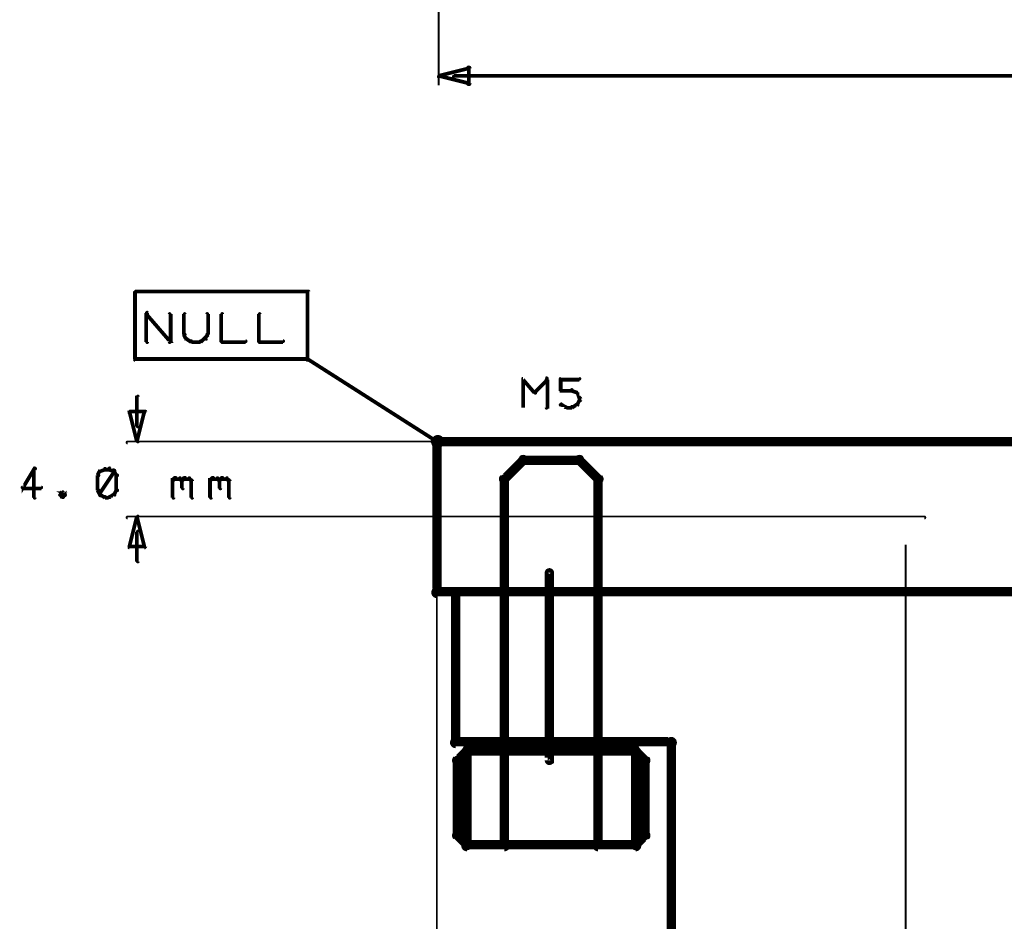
# Model space of a CAD drawing. Extents: x 35 to 575, y 26 to 553.
# Tile 5 of 125: x 73 to 125, y 85 to 133. Entities that reach past the tile are written whole.
import ezdxf

# ---------------------------------------------------------------- set-up
doc = ezdxf.new("R2010")
doc.units = 0
for name, color, linetype in [('DIMENSIONS', 3, 'CONTINUOUS'), ('DRAWING', 1, 'CONTINUOUS'), ('DRAWING2', 4, 'CONTINUOUS')]:
    doc.layers.add(name, color=color, linetype=linetype)

msp = doc.modelspace()

# ---------------------------------------------------------------- linework, layer by layer
at = {"layer": 'DIMENSIONS', "color": 94}
for points in [[(95, 190.5, 0.1, 0.1, 1), (95, 190.5, 0, 0, 0), (95, 190.5, 0, 0, 0), (95, 190.5, 0.1, 0.1, 0), (95, 129.5, 0.1, 0.1, 0), (95, 129.5, 0, 0, 0), (95, 129.5, 0.1, 0.1, 0), (95, 129.5, 0.1, 0.1, 1), (95, 129.5, 0, 0, 0)], [(95.8, 130, 0.1, 0.1, 1), (95.8, 129.9, 0, 0, 0), (95.8, 130, 0, 0, 0), (95.8, 130, 0.2, 0.2, 0), (160.8, 130, 0.2, 0.2, 0), (160.8, 130, 0, 0, 0), (160.8, 130, 0.1, 0.1, 0), (160.8, 129.9, 0.1, 0.1, 1), (160.8, 130, 0, 0, 0)], [(78.9, 111.3, 0.1, 0.1, 1), (79, 111.3, 0, 0, 0), (78.9, 111.3, 0, 0, 0), (78.9, 111.3, 0.2, 0.2, 0), (78.9, 112.9, 0.2, 0.2, 0), (78.9, 112.9, 0, 0, 0), (78.9, 112.9, 0.1, 0.1, 0), (79, 112.9, 0.1, 0.1, 1), (78.9, 112.9, 0, 0, 0)], [(121, 110.4, 0.1, 0.1, 1), (121, 110.5, 0, 0, 0), (121, 110.5, 0, 0, 0), (121, 110.5, 0.1, 0.1, 0), (78.4, 110.5, 0.1, 0.1, 0), (78.4, 110.5, 0, 0, 0), (78.4, 110.5, 0.1, 0.1, 0), (78.4, 110.5, 0.1, 0.1, 1), (78.4, 110.4, 0, 0, 0)], [(73.5, 109, 0.1, 0.1, 1), (73.4, 109.1, 0, 0, 0), (73.4, 109, 0, 0, 0), (73.4, 109, 0.2, 0.2, 0), (72.8, 108, 0.2, 0.2, 0), (72.8, 108, 0, 0, 0), (72.8, 108, 0.1, 0.1, 0), (72.8, 108.1, 0.1, 0.1, 1), (72.9, 108, 0, 0, 0)], [(73.4, 107.5, 0.1, 0.1, 1), (73.5, 107.5, 0, 0, 0), (73.4, 107.5, 0, 0, 0), (73.4, 107.5, 0.2, 0.2, 0), (73.4, 109, 0.2, 0.2, 0), (73.4, 109, 0, 0, 0), (73.4, 109, 0.1, 0.1, 0), (73.5, 109, 0.1, 0.1, 1), (73.4, 109, 0, 0, 0)], [(77, 108.9, 0.1, 0.1, 1), (76.9, 108.9, 0, 0, 0), (76.9, 108.9, 0, 0, 0), (76.9, 108.9, 0.2, 0.2, 0), (76.8, 108.7, 0.2, 0.2, 0), (76.8, 108.7, 0, 0, 0), (76.8, 108.7, 0.1, 0.1, 0), (76.8, 108.7, 0.1, 0.1, 1), (76.9, 108.7, 0, 0, 0)], [(76.9, 108.7, 0.1, 0.1, 1), (76.8, 108.7, 0, 0, 0), (76.8, 108.7, 0, 0, 0), (76.8, 108.7, 0.2, 0.2, 0), (76.8, 107.9, 0.2, 0.2, 0), (76.8, 107.9, 0, 0, 0), (76.8, 107.9, 0.1, 0.1, 0), (76.8, 107.9, 0.1, 0.1, 1), (76.9, 107.9, 0, 0, 0)], [(77.2, 109, 0.1, 0.1, 1), (77.2, 109.1, 0, 0, 0), (77.2, 109, 0, 0, 0), (77.2, 109, 0.2, 0.2, 0), (76.9, 108.9, 0.2, 0.2, 0), (76.9, 108.9, 0, 0, 0), (76.9, 108.9, 0.1, 0.1, 0), (76.9, 109, 0.1, 0.1, 1), (77, 108.9, 0, 0, 0)], [(76.9, 107.7, 0.1, 0.1, 1), (77, 107.6, 0, 0, 0), (76.9, 107.7, 0, 0, 0), (76.9, 107.7, 0.2, 0.2, 0), (77.7, 108.9, 0.2, 0.2, 0), (77.7, 108.9, 0, 0, 0), (77.7, 108.9, 0.1, 0.1, 0), (77.7, 108.9, 0.1, 0.1, 1), (77.6, 109, 0, 0, 0)], [(77.4, 109, 0.1, 0.1, 1), (77.4, 109.1, 0, 0, 0), (77.4, 109, 0, 0, 0), (77.4, 109, 0.2, 0.2, 0), (77.2, 109, 0.2, 0.2, 0), (77.2, 109, 0, 0, 0), (77.2, 109, 0.1, 0.1, 0), (77.2, 109.1, 0.1, 0.1, 1), (77.2, 109, 0, 0, 0)], [(77.7, 108.9, 0.1, 0.1, 1), (77.7, 109, 0, 0, 0), (77.7, 108.9, 0, 0, 0), (77.7, 108.9, 0.2, 0.2, 0), (77.4, 109, 0.2, 0.2, 0), (77.4, 109, 0, 0, 0), (77.4, 109, 0.1, 0.1, 0), (77.5, 109.1, 0.1, 0.1, 1), (77.4, 109, 0, 0, 0)], [(77.8, 108.7, 0.1, 0.1, 1), (77.9, 108.7, 0, 0, 0), (77.8, 108.7, 0, 0, 0), (77.8, 108.7, 0.2, 0.2, 0), (77.7, 108.9, 0.2, 0.2, 0), (77.7, 108.9, 0, 0, 0), (77.7, 108.9, 0.1, 0.1, 0), (77.7, 108.9, 0.1, 0.1, 1), (77.6, 108.9, 0, 0, 0)], [(77.8, 107.9, 0.1, 0.1, 1), (77.9, 107.9, 0, 0, 0), (77.8, 107.9, 0, 0, 0), (77.8, 107.9, 0.2, 0.2, 0), (77.8, 108.7, 0.2, 0.2, 0), (77.8, 108.7, 0, 0, 0), (77.8, 108.7, 0.1, 0.1, 0), (77.9, 108.7, 0.1, 0.1, 1), (77.8, 108.7, 0, 0, 0)], [(80.8, 108.5, 0.1, 0.1, 1), (80.8, 108.4, 0, 0, 0), (80.8, 108.4, 0, 0, 0), (80.8, 108.4, 0.2, 0.2, 0), (80.9, 108.5, 0.2, 0.2, 0), (80.9, 108.5, 0, 0, 0), (80.9, 108.5, 0.1, 0.1, 0), (81, 108.5, 0.1, 0.1, 1), (80.9, 108.6, 0, 0, 0)], [(81.3, 108.5, 0.1, 0.1, 1), (81.3, 108.4, 0, 0, 0), (81.3, 108.4, 0, 0, 0), (81.3, 108.4, 0.2, 0.2, 0), (81.4, 108.5, 0.2, 0.2, 0), (81.4, 108.5, 0, 0, 0), (81.4, 108.5, 0.1, 0.1, 0), (81.5, 108.5, 0.1, 0.1, 1), (81.4, 108.6, 0, 0, 0)], [(82.8, 108.5, 0.1, 0.1, 1), (82.8, 108.4, 0, 0, 0), (82.8, 108.4, 0, 0, 0), (82.8, 108.4, 0.2, 0.2, 0), (82.9, 108.5, 0.2, 0.2, 0), (82.9, 108.5, 0, 0, 0), (82.9, 108.5, 0.1, 0.1, 0), (83, 108.5, 0.1, 0.1, 1), (82.9, 108.6, 0, 0, 0)], [(83.3, 108.5, 0.1, 0.1, 1), (83.3, 108.4, 0, 0, 0), (83.3, 108.4, 0, 0, 0), (83.3, 108.4, 0.2, 0.2, 0), (83.4, 108.5, 0.2, 0.2, 0), (83.4, 108.5, 0, 0, 0), (83.4, 108.5, 0.1, 0.1, 0), (83.5, 108.5, 0.1, 0.1, 1), (83.4, 108.6, 0, 0, 0)], [(72.8, 108.1, 0.1, 0.1, 1), (72.8, 108, 0, 0, 0), (72.8, 108, 0, 0, 0), (72.8, 108, 0.2, 0.2, 0), (73.8, 108, 0.2, 0.2, 0), (73.8, 108, 0, 0, 0), (73.8, 108, 0.1, 0.1, 0), (73.8, 108, 0.1, 0.1, 1), (73.8, 108.1, 0, 0, 0)], [(80.8, 107.5, 0.1, 0.1, 1), (80.9, 107.5, 0, 0, 0), (80.8, 107.5, 0, 0, 0), (80.8, 107.5, 0.2, 0.2, 0), (80.8, 108.5, 0.2, 0.2, 0), (80.8, 108.5, 0, 0, 0), (80.8, 108.5, 0.1, 0.1, 0), (80.9, 108.5, 0.1, 0.1, 1), (80.8, 108.5, 0, 0, 0)], [(80.9, 108.6, 0.1, 0.1, 1), (80.9, 108.5, 0, 0, 0), (80.9, 108.5, 0, 0, 0), (80.9, 108.5, 0.2, 0.2, 0), (81.2, 108.5, 0.2, 0.2, 0), (81.2, 108.5, 0, 0, 0), (81.2, 108.5, 0.1, 0.1, 0), (81.2, 108.5, 0.1, 0.1, 1), (81.2, 108.6, 0, 0, 0)], [(81.2, 108.6, 0.1, 0.1, 1), (81.2, 108.5, 0, 0, 0), (81.2, 108.5, 0, 0, 0), (81.2, 108.5, 0.2, 0.2, 0), (81.3, 108.4, 0.2, 0.2, 0), (81.3, 108.4, 0, 0, 0), (81.3, 108.4, 0.1, 0.1, 0), (81.3, 108.4, 0.1, 0.1, 1), (81.3, 108.5, 0, 0, 0)], [(81.4, 108.4, 0.1, 0.1, 1), (81.3, 108.4, 0, 0, 0), (81.3, 108.4, 0, 0, 0), (81.3, 108.4, 0.2, 0.2, 0), (81.3, 108, 0.2, 0.2, 0), (81.3, 108, 0, 0, 0), (81.3, 108, 0.1, 0.1, 0), (81.3, 108, 0.1, 0.1, 1), (81.4, 108, 0, 0, 0)], [(81.4, 108.6, 0.1, 0.1, 1), (81.4, 108.5, 0, 0, 0), (81.4, 108.5, 0, 0, 0), (81.4, 108.5, 0.2, 0.2, 0), (81.7, 108.5, 0.2, 0.2, 0), (81.7, 108.5, 0, 0, 0), (81.7, 108.5, 0.1, 0.1, 0), (81.7, 108.5, 0.1, 0.1, 1), (81.7, 108.6, 0, 0, 0)], [(81.7, 108.6, 0.1, 0.1, 1), (81.7, 108.5, 0, 0, 0), (81.7, 108.5, 0, 0, 0), (81.7, 108.5, 0.2, 0.2, 0), (81.8, 108.4, 0.2, 0.2, 0), (81.8, 108.4, 0, 0, 0), (81.8, 108.4, 0.1, 0.1, 0), (81.8, 108.4, 0.1, 0.1, 1), (81.8, 108.5, 0, 0, 0)], [(81.9, 108.4, 0.1, 0.1, 1), (81.8, 108.4, 0, 0, 0), (81.8, 108.4, 0, 0, 0), (81.8, 108.4, 0.2, 0.2, 0), (81.8, 107.5, 0.2, 0.2, 0), (81.8, 107.5, 0, 0, 0), (81.8, 107.5, 0.1, 0.1, 0), (81.8, 107.5, 0.1, 0.1, 1), (81.9, 107.5, 0, 0, 0)], [(82.8, 107.5, 0.1, 0.1, 1), (82.9, 107.5, 0, 0, 0), (82.8, 107.5, 0, 0, 0), (82.8, 107.5, 0.2, 0.2, 0), (82.8, 108.5, 0.2, 0.2, 0), (82.8, 108.5, 0, 0, 0), (82.8, 108.5, 0.1, 0.1, 0), (82.9, 108.5, 0.1, 0.1, 1), (82.8, 108.5, 0, 0, 0)], [(82.9, 108.6, 0.1, 0.1, 1), (82.9, 108.5, 0, 0, 0), (82.9, 108.5, 0, 0, 0), (82.9, 108.5, 0.2, 0.2, 0), (83.2, 108.5, 0.2, 0.2, 0), (83.2, 108.5, 0, 0, 0), (83.2, 108.5, 0.1, 0.1, 0), (83.2, 108.5, 0.1, 0.1, 1), (83.2, 108.6, 0, 0, 0)], [(83.2, 108.6, 0.1, 0.1, 1), (83.2, 108.5, 0, 0, 0), (83.2, 108.5, 0, 0, 0), (83.2, 108.5, 0.2, 0.2, 0), (83.3, 108.4, 0.2, 0.2, 0), (83.3, 108.4, 0, 0, 0), (83.3, 108.4, 0.1, 0.1, 0), (83.3, 108.4, 0.1, 0.1, 1), (83.3, 108.5, 0, 0, 0)], [(83.4, 108.4, 0.1, 0.1, 1), (83.3, 108.4, 0, 0, 0), (83.3, 108.4, 0, 0, 0), (83.3, 108.4, 0.2, 0.2, 0), (83.3, 108, 0.2, 0.2, 0), (83.3, 108, 0, 0, 0), (83.3, 108, 0.1, 0.1, 0), (83.3, 108, 0.1, 0.1, 1), (83.4, 108, 0, 0, 0)], [(83.4, 108.6, 0.1, 0.1, 1), (83.4, 108.5, 0, 0, 0), (83.4, 108.5, 0, 0, 0), (83.4, 108.5, 0.2, 0.2, 0), (83.7, 108.5, 0.2, 0.2, 0), (83.7, 108.5, 0, 0, 0), (83.7, 108.5, 0.1, 0.1, 0), (83.7, 108.5, 0.1, 0.1, 1), (83.7, 108.6, 0, 0, 0)], [(83.7, 108.6, 0.1, 0.1, 1), (83.7, 108.5, 0, 0, 0), (83.7, 108.5, 0, 0, 0), (83.7, 108.5, 0.2, 0.2, 0), (83.8, 108.4, 0.2, 0.2, 0), (83.8, 108.4, 0, 0, 0), (83.8, 108.4, 0.1, 0.1, 0), (83.8, 108.4, 0.1, 0.1, 1), (83.8, 108.5, 0, 0, 0)], [(83.9, 108.4, 0.1, 0.1, 1), (83.8, 108.4, 0, 0, 0), (83.8, 108.4, 0, 0, 0), (83.8, 108.4, 0.2, 0.2, 0), (83.8, 107.5, 0.2, 0.2, 0), (83.8, 107.5, 0, 0, 0), (83.8, 107.5, 0.1, 0.1, 0), (83.8, 107.5, 0.1, 0.1, 1), (83.9, 107.5, 0, 0, 0)], [(75, 107.6, 0.1, 0.1, 1), (75.1, 107.7, 0, 0, 0), (75.1, 107.7, 0, 0, 0), (75.1, 107.7, 0.2, 0.2, 0), (74.9, 107.8, 0.2, 0.2, 0), (74.9, 107.8, 0, 0, 0), (74.9, 107.8, 0.1, 0.1, 0), (75, 107.8, 0.1, 0.1, 1), (74.9, 107.8, 0, 0, 0)], [(75, 107.8, 0.1, 0.1, 1), (74.9, 107.8, 0, 0, 0), (74.9, 107.8, 0, 0, 0), (74.9, 107.8, 0.2, 0.2, 0), (74.8, 107.7, 0.2, 0.2, 0), (74.8, 107.7, 0, 0, 0), (74.8, 107.7, 0.1, 0.1, 0), (74.8, 107.7, 0.1, 0.1, 1), (74.8, 107.6, 0, 0, 0)], [(74.8, 107.7, 0.1, 0.1, 1), (74.8, 107.6, 0, 0, 0), (74.8, 107.7, 0, 0, 0), (74.8, 107.7, 0.2, 0.2, 0), (74.9, 107.5, 0.2, 0.2, 0), (74.9, 107.5, 0, 0, 0), (74.9, 107.5, 0.1, 0.1, 0), (74.9, 107.5, 0.1, 0.1, 1), (75, 107.6, 0, 0, 0)], [(74.9, 107.6, 0.1, 0.1, 1), (75, 107.5, 0, 0, 0), (74.9, 107.5, 0, 0, 0), (74.9, 107.5, 0.2, 0.2, 0), (75.1, 107.7, 0.2, 0.2, 0), (75.1, 107.7, 0, 0, 0), (75.1, 107.7, 0.1, 0.1, 0), (75.1, 107.6, 0.1, 0.1, 1), (75, 107.7, 0, 0, 0)], [(76.9, 107.9, 0.1, 0.1, 1), (76.8, 107.9, 0, 0, 0), (76.8, 107.9, 0, 0, 0), (76.8, 107.9, 0.2, 0.2, 0), (76.9, 107.7, 0.2, 0.2, 0), (76.9, 107.7, 0, 0, 0), (76.9, 107.7, 0.1, 0.1, 0), (76.9, 107.7, 0.1, 0.1, 1), (77, 107.7, 0, 0, 0)], [(77, 107.7, 0.1, 0.1, 1), (76.9, 107.6, 0, 0, 0), (76.9, 107.7, 0, 0, 0), (76.9, 107.7, 0.2, 0.2, 0), (77.2, 107.5, 0.2, 0.2, 0), (77.2, 107.5, 0, 0, 0), (77.2, 107.5, 0.1, 0.1, 0), (77.2, 107.5, 0.1, 0.1, 1), (77.2, 107.6, 0, 0, 0)], [(77.2, 107.6, 0.1, 0.1, 1), (77.2, 107.5, 0, 0, 0), (77.2, 107.5, 0, 0, 0), (77.2, 107.5, 0.2, 0.2, 0), (77.4, 107.5, 0.2, 0.2, 0), (77.4, 107.5, 0, 0, 0), (77.4, 107.5, 0.1, 0.1, 0), (77.4, 107.5, 0.1, 0.1, 1), (77.4, 107.6, 0, 0, 0)], [(77.4, 107.6, 0.1, 0.1, 1), (77.5, 107.5, 0, 0, 0), (77.4, 107.5, 0, 0, 0), (77.4, 107.5, 0.2, 0.2, 0), (77.7, 107.7, 0.2, 0.2, 0), (77.7, 107.7, 0, 0, 0), (77.7, 107.7, 0.1, 0.1, 0), (77.7, 107.6, 0.1, 0.1, 1), (77.7, 107.7, 0, 0, 0)], [(77.6, 107.7, 0.1, 0.1, 1), (77.7, 107.7, 0, 0, 0), (77.7, 107.7, 0, 0, 0), (77.7, 107.7, 0.2, 0.2, 0), (77.8, 107.9, 0.2, 0.2, 0), (77.8, 107.9, 0, 0, 0), (77.8, 107.9, 0.1, 0.1, 0), (77.9, 107.9, 0.1, 0.1, 1), (77.8, 107.9, 0, 0, 0)], [(94.9, 108, 0.1, 0.1, 1), (94.9, 108, 0, 0, 0), (94.9, 108, 0, 0, 0), (94.9, 108, 0.1, 0.1, 0), (94.9, 37, 0.1, 0.1, 0), (94.9, 37, 0, 0, 0), (94.9, 37, 0.1, 0.1, 0), (94.9, 37, 0.1, 0.1, 1), (94.9, 37, 0, 0, 0)], [(94.9, 107, 0.1, 0.1, 1), (94.9, 107, 0, 0, 0), (94.9, 107, 0, 0, 0), (94.9, 107, 0.1, 0.1, 0), (94.9, 42, 0.1, 0.1, 0), (94.9, 42, 0, 0, 0), (94.9, 42, 0.1, 0.1, 0), (94.9, 42, 0.1, 0.1, 1), (94.9, 42, 0, 0, 0)], [(120.9, 106.4, 0.1, 0.1, 1), (120.9, 106.5, 0, 0, 0), (120.9, 106.5, 0, 0, 0), (120.9, 106.5, 0.1, 0.1, 0), (78.4, 106.5, 0.1, 0.1, 0), (78.4, 106.5, 0, 0, 0), (78.4, 106.5, 0.1, 0.1, 0), (78.4, 106.5, 0.1, 0.1, 1), (78.4, 106.4, 0, 0, 0)], [(79, 105.7, 0.1, 0.1, 1), (78.9, 105.7, 0, 0, 0), (78.9, 105.7, 0, 0, 0), (78.9, 105.7, 0.2, 0.2, 0), (78.9, 104.1, 0.2, 0.2, 0), (78.9, 104.1, 0, 0, 0), (78.9, 104.1, 0.1, 0.1, 0), (78.9, 104.1, 0.1, 0.1, 1), (79, 104.1, 0, 0, 0)], [(94.9, 106, 0.1, 0.1, 1), (94.9, 106, 0, 0, 0), (94.9, 106, 0, 0, 0), (94.9, 106, 0.1, 0.1, 0), (94.9, 47, 0.1, 0.1, 0), (94.9, 47, 0, 0, 0), (94.9, 47, 0.1, 0.1, 0), (94.9, 47, 0.1, 0.1, 1), (94.9, 47, 0, 0, 0)], [(94.9, 105, 0.1, 0.1, 1), (94.9, 105, 0, 0, 0), (94.9, 105, 0, 0, 0), (94.9, 105, 0.1, 0.1, 0), (94.9, 52, 0.1, 0.1, 0), (94.9, 52, 0, 0, 0), (94.9, 52, 0.1, 0.1, 0), (94.9, 52, 0.1, 0.1, 1), (94.9, 52, 0, 0, 0)], [(119.9, 105, 0.1, 0.1, 1), (119.9, 105, 0, 0, 0), (119.9, 105, 0, 0, 0), (119.9, 105, 0.1, 0.1, 0), (119.9, 52, 0.1, 0.1, 0), (119.9, 52, 0, 0, 0), (119.9, 52, 0.1, 0.1, 0), (119.9, 52, 0.1, 0.1, 1), (119.9, 52, 0, 0, 0)]]:
    msp.add_lwpolyline(points, format="xyseb", dxfattribs=at)
for points in [[(95, 130, 0.1, 0.1, 1), (95, 129.9, 0, 0, 0), (95, 130, 0, 0, 0), (95, 130, 0.2, 0.2, 0), (96.6, 130.4, 0, 0, 0), (96.6, 130.4, 0.1, 0.1, 0), (96.6, 130.3, 0.1, 0.1, 1), (96.6, 130.4, 0, 0, 0), (96.7, 130.4, 0.1, 0.1, 1), (96.5, 130.4, 0, 0, 0), (96.6, 130.4, 0, 0, 0), (96.6, 130.4, 0.2, 0.2, 0), (96.6, 129.6, 0, 0, 0), (96.6, 129.6, 0.1, 0.1, 0), (96.5, 129.6, 0.1, 0.1, 1), (96.7, 129.6, 0, 0, 0), (96.6, 129.5, 0.1, 0.1, 1), (96.6, 129.6, 0, 0, 0), (96.6, 129.6, 0, 0, 0), (96.6, 129.6, 0.2, 0.2, 0), (95, 130, 0.2, 0.2, 0), (95, 130, 0, 0, 0), (95, 130, 0.1, 0.1, 0), (95, 130, 0.1, 0.1, 1), (95, 129.9, 0, 0, 0)], [(78.9, 110.5, 0.1, 0.1, 1), (79, 110.5, 0, 0, 0), (78.9, 110.5, 0, 0, 0), (78.9, 110.5, 0.2, 0.2, 0), (78.5, 112.1, 0, 0, 0), (78.5, 112.1, 0.1, 0.1, 0), (78.6, 112.1, 0.1, 0.1, 1), (78.5, 112.1, 0, 0, 0), (78.5, 112.1, 0.1, 0.1, 1), (78.5, 112, 0, 0, 0), (78.5, 112.1, 0, 0, 0), (78.5, 112.1, 0.2, 0.2, 0), (79.3, 112.1, 0, 0, 0), (79.3, 112.1, 0.1, 0.1, 0), (79.3, 112, 0.1, 0.1, 1), (79.3, 112.1, 0, 0, 0), (79.4, 112.1, 0.1, 0.1, 1), (79.3, 112.1, 0, 0, 0), (79.3, 112.1, 0, 0, 0), (79.3, 112.1, 0.2, 0.2, 0), (78.9, 110.5, 0.2, 0.2, 0), (78.9, 110.5, 0, 0, 0), (78.9, 110.5, 0.1, 0.1, 0), (78.9, 110.5, 0.1, 0.1, 1), (79, 110.5, 0, 0, 0)], [(79, 106.5, 0.1, 0.1, 1), (78.9, 106.5, 0, 0, 0), (78.9, 106.5, 0, 0, 0), (78.9, 106.5, 0.2, 0.2, 0), (79.3, 104.9, 0, 0, 0), (79.3, 104.9, 0.1, 0.1, 0), (79.3, 104.9, 0.1, 0.1, 1), (79.4, 104.9, 0, 0, 0), (79.3, 104.8, 0.1, 0.1, 1), (79.3, 104.9, 0, 0, 0), (79.3, 104.9, 0, 0, 0), (79.3, 104.9, 0.2, 0.2, 0), (78.5, 104.9, 0, 0, 0), (78.5, 104.9, 0.1, 0.1, 0), (78.5, 104.9, 0.1, 0.1, 1), (78.5, 104.8, 0, 0, 0), (78.5, 104.9, 0.1, 0.1, 1), (78.6, 104.9, 0, 0, 0), (78.5, 104.9, 0, 0, 0), (78.5, 104.9, 0.2, 0.2, 0), (78.9, 106.5, 0.2, 0.2, 0), (78.9, 106.5, 0, 0, 0), (78.9, 106.5, 0.1, 0.1, 0), (79, 106.5, 0.1, 0.1, 1), (78.9, 106.5, 0, 0, 0)]]:
    msp.add_lwpolyline(points, format="xyseb", close=True, dxfattribs=at)
at = {"layer": 'DRAWING', "color": 2}
for points in [[(88, 114.9, 0.1, 0.1, 1), (88.1, 114.9, 0, 0, 0), (88, 114.9, 0, 0, 0), (88, 114.9, 0.2, 0.2, 0), (88, 118.5, 0, 0, 0), (88, 118.5, 0.1, 0.1, 0), (88.1, 118.5, 0.1, 0.1, 1), (88, 118.5, 0, 0, 0), (88, 118.4, 0.1, 0.1, 1), (88, 118.5, 0, 0, 0), (88, 118.5, 0, 0, 0), (88, 118.5, 0.2, 0.2, 0), (78.8, 118.5, 0, 0, 0), (78.8, 118.5, 0.1, 0.1, 0), (78.8, 118.5, 0.1, 0.1, 1), (78.8, 118.4, 0, 0, 0), (78.9, 118.5, 0.1, 0.1, 1), (78.8, 118.5, 0, 0, 0), (78.8, 118.5, 0, 0, 0), (78.8, 118.5, 0.2, 0.2, 0), (78.8, 114.9, 0, 0, 0), (78.8, 114.9, 0.1, 0.1, 0), (78.8, 114.9, 0.1, 0.1, 1), (78.9, 114.9, 0, 0, 0), (78.8, 114.9, 0.1, 0.1, 1), (78.8, 114.8, 0, 0, 0), (78.8, 114.9, 0, 0, 0), (78.8, 114.9, 0.2, 0.2, 0), (88, 114.9, 0.2, 0.2, 0), (88, 114.9, 0, 0, 0), (88, 114.9, 0.1, 0.1, 0), (88, 114.8, 0.1, 0.1, 1), (88, 114.9, 0, 0, 0)], [(94.7, 110.5, 0.1, 0.1, 1), (94.6, 110.5, 0, 0, 0), (94.7, 110.5, 0, 0, 0), (94.7, 110.5, 0.2, 0.2, 1), (95.2, 110.5, 0, 0, 0), (95.2, 110.5, 0.1, 0.1, 0), (95.2, 110.5, 0.1, 0.1, 1), (95.1, 110.5, 0, 0, 0), (95.1, 110.5, 0.1, 0.1, 1), (95.2, 110.5, 0, 0, 0), (95.2, 110.5, 0, 0, 0), (95.2, 110.5, 0.2, 0.2, 1), (94.7, 110.5, 0.2, 0.2, 0), (94.7, 110.5, 0, 0, 0), (94.7, 110.5, 0.1, 0.1, 0), (94.6, 110.5, 0.1, 0.1, 1), (94.7, 110.5, 0, 0, 0)]]:
    msp.add_lwpolyline(points, format="xyseb", close=True, dxfattribs=at)
for points in [[(79.5, 117.4, 0.1, 0.1, 1), (79.4, 117.3, 0, 0, 0), (79.4, 117.3, 0, 0, 0), (79.4, 117.3, 0.2, 0.2, 0), (80.7, 115.8, 0.2, 0.2, 0), (80.7, 115.8, 0, 0, 0), (80.7, 115.8, 0.1, 0.1, 0), (80.6, 115.8, 0.1, 0.1, 1), (80.7, 115.9, 0, 0, 0)], [(79.4, 115.8, 0.1, 0.1, 1), (79.5, 115.8, 0, 0, 0), (79.4, 115.8, 0, 0, 0), (79.4, 115.8, 0.2, 0.2, 0), (79.4, 117.3, 0.2, 0.2, 0), (79.4, 117.3, 0, 0, 0), (79.4, 117.3, 0.1, 0.1, 0), (79.5, 117.3, 0.1, 0.1, 1), (79.4, 117.3, 0, 0, 0)], [(80.6, 115.8, 0.1, 0.1, 1), (80.7, 115.8, 0, 0, 0), (80.7, 115.8, 0, 0, 0), (80.7, 115.8, 0.2, 0.2, 0), (80.7, 117.3, 0.2, 0.2, 0), (80.7, 117.3, 0, 0, 0), (80.7, 117.3, 0.1, 0.1, 0), (80.7, 117.3, 0.1, 0.1, 1), (80.6, 117.3, 0, 0, 0)], [(81.5, 117.3, 0.1, 0.1, 1), (81.4, 117.3, 0, 0, 0), (81.4, 117.3, 0, 0, 0), (81.4, 117.3, 0.2, 0.2, 0), (81.4, 116.2, 0.2, 0.2, 0), (81.4, 116.2, 0, 0, 0), (81.4, 116.2, 0.1, 0.1, 0), (81.4, 116.2, 0.1, 0.1, 1), (81.5, 116.2, 0, 0, 0)], [(82.6, 116.2, 0.1, 0.1, 1), (82.7, 116.2, 0, 0, 0), (82.7, 116.2, 0, 0, 0), (82.7, 116.2, 0.2, 0.2, 0), (82.7, 117.3, 0.2, 0.2, 0), (82.7, 117.3, 0, 0, 0), (82.7, 117.3, 0.1, 0.1, 0), (82.7, 117.3, 0.1, 0.1, 1), (82.6, 117.3, 0, 0, 0)], [(83.5, 117.3, 0.1, 0.1, 1), (83.4, 117.3, 0, 0, 0), (83.4, 117.3, 0, 0, 0), (83.4, 117.3, 0.2, 0.2, 0), (83.4, 115.8, 0.2, 0.2, 0), (83.4, 115.8, 0, 0, 0), (83.4, 115.8, 0.1, 0.1, 0), (83.4, 115.8, 0.1, 0.1, 1), (83.5, 115.8, 0, 0, 0)], [(85.5, 117.3, 0.1, 0.1, 1), (85.4, 117.3, 0, 0, 0), (85.4, 117.3, 0, 0, 0), (85.4, 117.3, 0.2, 0.2, 0), (85.4, 115.8, 0.2, 0.2, 0), (85.4, 115.8, 0, 0, 0), (85.4, 115.8, 0.1, 0.1, 0), (85.4, 115.8, 0.1, 0.1, 1), (85.5, 115.8, 0, 0, 0)], [(81.5, 116.2, 0.1, 0.1, 1), (81.4, 116.2, 0, 0, 0), (81.4, 116.2, 0, 0, 0), (81.4, 116.2, 0.2, 0.2, 0), (81.5, 116, 0.2, 0.2, 0), (81.5, 116, 0, 0, 0), (81.5, 116, 0.1, 0.1, 0), (81.5, 116, 0.1, 0.1, 1), (81.6, 116, 0, 0, 0)], [(81.6, 116, 0.1, 0.1, 1), (81.5, 115.9, 0, 0, 0), (81.5, 116, 0, 0, 0), (81.5, 116, 0.2, 0.2, 0), (81.8, 115.8, 0.2, 0.2, 0), (81.8, 115.8, 0, 0, 0), (81.8, 115.8, 0.1, 0.1, 0), (81.8, 115.8, 0.1, 0.1, 1), (81.8, 115.9, 0, 0, 0)], [(82.3, 115.9, 0.1, 0.1, 1), (82.3, 115.8, 0, 0, 0), (82.3, 115.8, 0, 0, 0), (82.3, 115.8, 0.2, 0.2, 0), (82.5, 116, 0.2, 0.2, 0), (82.5, 116, 0, 0, 0), (82.5, 116, 0.1, 0.1, 0), (82.6, 115.9, 0.1, 0.1, 1), (82.5, 116, 0, 0, 0)], [(82.5, 116, 0.1, 0.1, 1), (82.6, 116, 0, 0, 0), (82.5, 116, 0, 0, 0), (82.5, 116, 0.2, 0.2, 0), (82.7, 116.2, 0.2, 0.2, 0), (82.7, 116.2, 0, 0, 0), (82.7, 116.2, 0.1, 0.1, 0), (82.7, 116.2, 0.1, 0.1, 1), (82.6, 116.2, 0, 0, 0)], [(81.8, 115.9, 0.1, 0.1, 1), (81.8, 115.8, 0, 0, 0), (81.8, 115.8, 0, 0, 0), (81.8, 115.8, 0.2, 0.2, 0), (82.3, 115.8, 0.2, 0.2, 0), (82.3, 115.8, 0, 0, 0), (82.3, 115.8, 0.1, 0.1, 0), (82.3, 115.8, 0.1, 0.1, 1), (82.3, 115.9, 0, 0, 0)], [(83.4, 115.9, 0.1, 0.1, 1), (83.4, 115.8, 0, 0, 0), (83.4, 115.8, 0, 0, 0), (83.4, 115.8, 0.2, 0.2, 0), (84.7, 115.8, 0.2, 0.2, 0), (84.7, 115.8, 0, 0, 0), (84.7, 115.8, 0.1, 0.1, 0), (84.7, 115.8, 0.1, 0.1, 1), (84.7, 115.9, 0, 0, 0)], [(85.4, 115.9, 0.1, 0.1, 1), (85.4, 115.8, 0, 0, 0), (85.4, 115.8, 0, 0, 0), (85.4, 115.8, 0.2, 0.2, 0), (86.7, 115.8, 0.2, 0.2, 0), (86.7, 115.8, 0, 0, 0), (86.7, 115.8, 0.1, 0.1, 0), (86.7, 115.8, 0.1, 0.1, 1), (86.7, 115.9, 0, 0, 0)], [(94.9, 110.4, 0.1, 0.1, 1), (94.9, 110.5, 0, 0, 0), (94.9, 110.5, 0, 0, 0), (94.9, 110.5, 0.2, 0.2, 0), (88, 114.9, 0.2, 0.2, 0), (88, 114.9, 0, 0, 0), (88, 114.9, 0.1, 0.1, 0), (88, 114.9, 0.1, 0.1, 1), (88, 114.8, 0, 0, 0)], [(101, 103.5, 0.3, 0.3, 1), (100.8, 103.5, 0, 0, 0), (100.9, 103.5, 0, 0, 0), (100.9, 103.5, 0.5, 0.5, 0), (100.9, 93.5, 0.5, 0.5, 0), (100.9, 93.5, 0, 0, 0), (100.9, 93.5, 0.3, 0.3, 0), (100.8, 93.5, 0.3, 0.3, 1), (101, 93.5, 0, 0, 0)]]:
    msp.add_lwpolyline(points, format="xyseb", dxfattribs=at)
at = {"layer": 'DRAWING2', "color": 171}
for points in [[(99.5, 113.9, 0.1, 0.1, 1), (99.5, 113.8, 0, 0, 0), (99.5, 113.8, 0, 0, 0), (99.5, 113.8, 0.2, 0.2, 0), (100.1, 113.1, 0.2, 0.2, 0), (100.1, 113.1, 0, 0, 0), (100.1, 113.1, 0.1, 0.1, 0), (100.1, 113.1, 0.1, 0.1, 1), (100.2, 113.1, 0, 0, 0)], [(100.1, 113.1, 0.1, 0.1, 1), (100.2, 113.1, 0, 0, 0), (100.1, 113.1, 0, 0, 0), (100.1, 113.1, 0.2, 0.2, 0), (100.8, 113.8, 0.2, 0.2, 0), (100.8, 113.8, 0, 0, 0), (100.8, 113.8, 0.1, 0.1, 0), (100.8, 113.8, 0.1, 0.1, 1), (100.7, 113.9, 0, 0, 0)], [(101.5, 113.9, 0.1, 0.1, 1), (101.5, 113.8, 0, 0, 0), (101.5, 113.8, 0, 0, 0), (101.5, 113.8, 0.2, 0.2, 0), (102.5, 113.8, 0.2, 0.2, 0), (102.5, 113.8, 0, 0, 0), (102.5, 113.8, 0.1, 0.1, 0), (102.5, 113.8, 0.1, 0.1, 1), (102.5, 113.9, 0, 0, 0)], [(99.5, 112.3, 0.1, 0.1, 1), (99.5, 112.3, 0, 0, 0), (99.5, 112.3, 0, 0, 0), (99.5, 112.3, 0.2, 0.2, 0), (99.5, 113.8, 0.2, 0.2, 0), (99.5, 113.8, 0, 0, 0), (99.5, 113.8, 0.1, 0.1, 0), (99.5, 113.8, 0.1, 0.1, 1), (99.5, 113.8, 0, 0, 0)], [(100.8, 113.8, 0.1, 0.1, 1), (100.7, 113.8, 0, 0, 0), (100.8, 113.8, 0, 0, 0), (100.8, 113.8, 0.2, 0.2, 0), (100.8, 112.3, 0.2, 0.2, 0), (100.8, 112.3, 0, 0, 0), (100.8, 112.3, 0.1, 0.1, 0), (100.7, 112.3, 0.1, 0.1, 1), (100.8, 112.3, 0, 0, 0)], [(101.5, 113.2, 0.1, 0.1, 1), (101.6, 113.2, 0, 0, 0), (101.5, 113.2, 0, 0, 0), (101.5, 113.2, 0.2, 0.2, 0), (101.5, 113.8, 0.2, 0.2, 0), (101.5, 113.8, 0, 0, 0), (101.5, 113.8, 0.1, 0.1, 0), (101.6, 113.8, 0.1, 0.1, 1), (101.5, 113.8, 0, 0, 0)], [(102.1, 113.2, 0.1, 0.1, 1), (102.1, 113.3, 0, 0, 0), (102.1, 113.2, 0, 0, 0), (102.1, 113.2, 0.2, 0.2, 0), (101.5, 113.2, 0.2, 0.2, 0), (101.5, 113.2, 0, 0, 0), (101.5, 113.2, 0.1, 0.1, 0), (101.5, 113.3, 0.1, 0.1, 1), (101.5, 113.2, 0, 0, 0)], [(102.4, 113.1, 0.1, 0.1, 1), (102.4, 113.1, 0, 0, 0), (102.4, 113.1, 0, 0, 0), (102.4, 113.1, 0.2, 0.2, 0), (102.1, 113.2, 0.2, 0.2, 0), (102.1, 113.2, 0, 0, 0), (102.1, 113.2, 0.1, 0.1, 0), (102.1, 113.3, 0.1, 0.1, 1), (102.1, 113.2, 0, 0, 0)], [(102.5, 112.8, 0.1, 0.1, 1), (102.5, 112.9, 0, 0, 0), (102.5, 112.8, 0, 0, 0), (102.5, 112.8, 0.2, 0.2, 0), (102.4, 113.1, 0.2, 0.2, 0), (102.4, 113.1, 0, 0, 0), (102.4, 113.1, 0.1, 0.1, 0), (102.4, 113.1, 0.1, 0.1, 1), (102.3, 113.1, 0, 0, 0)], [(102.5, 112.7, 0.1, 0.1, 1), (102.6, 112.7, 0, 0, 0), (102.5, 112.7, 0, 0, 0), (102.5, 112.7, 0.2, 0.2, 0), (102.5, 112.8, 0.2, 0.2, 0), (102.5, 112.8, 0, 0, 0), (102.5, 112.8, 0.1, 0.1, 0), (102.6, 112.8, 0.1, 0.1, 1), (102.5, 112.8, 0, 0, 0)], [(101.5, 112.5, 0.1, 0.1, 1), (101.5, 112.4, 0, 0, 0), (101.5, 112.5, 0, 0, 0), (101.5, 112.5, 0.2, 0.2, 0), (101.8, 112.3, 0.2, 0.2, 0), (101.8, 112.3, 0, 0, 0), (101.8, 112.3, 0.1, 0.1, 0), (101.7, 112.3, 0.1, 0.1, 1), (101.8, 112.4, 0, 0, 0)], [(101.8, 112.4, 0.1, 0.1, 1), (101.8, 112.3, 0, 0, 0), (101.8, 112.3, 0, 0, 0), (101.8, 112.3, 0.2, 0.2, 0), (102.1, 112.3, 0.2, 0.2, 0), (102.1, 112.3, 0, 0, 0), (102.1, 112.3, 0.1, 0.1, 0), (102.1, 112.3, 0.1, 0.1, 1), (102.1, 112.4, 0, 0, 0)], [(102.1, 112.4, 0.1, 0.1, 1), (102.1, 112.3, 0, 0, 0), (102.1, 112.3, 0, 0, 0), (102.1, 112.3, 0.2, 0.2, 0), (102.4, 112.5, 0.2, 0.2, 0), (102.4, 112.5, 0, 0, 0), (102.4, 112.5, 0.1, 0.1, 0), (102.4, 112.4, 0.1, 0.1, 1), (102.4, 112.5, 0, 0, 0)], [(102.3, 112.5, 0.1, 0.1, 1), (102.4, 112.5, 0, 0, 0), (102.4, 112.5, 0, 0, 0), (102.4, 112.5, 0.2, 0.2, 0), (102.5, 112.7, 0.2, 0.2, 0), (102.5, 112.7, 0, 0, 0), (102.5, 112.7, 0.1, 0.1, 0), (102.5, 112.7, 0.1, 0.1, 1), (102.5, 112.7, 0, 0, 0)], [(249.9, 110.5, 0.5, 0.5, 0), (94.9, 110.5, 0, 0, 0), (94.9, 110.5, 0.3, 0.3, 0), (94.9, 110.6, 0.3, 0.3, 1), (94.9, 110.3, 0, 0, 0), (95, 110.5, 0.3, 0.3, 1), (94.8, 110.5, 0, 0, 0), (94.9, 110.5, 0, 0, 0), (94.9, 110.5, 0.5, 0.5, 0), (94.9, 102.5, 0.5, 0.5, 0), (94.9, 102.5, 0, 0, 0), (94.9, 102.5, 0.3, 0.3, 0), (94.8, 102.5, 0.3, 0.3, 1), (95, 102.5, 0, 0, 0), (94.9, 102.6, 0.3, 0.3, 1), (94.9, 102.3, 0, 0, 0), (94.9, 102.5, 0, 0, 0), (94.9, 102.5, 0.5, 0.5, 0), (249.9, 102.5, 0, 0, 0)], [(143.9, 102.5, 0.5, 0.5, 0), (95.9, 102.5, 0, 0, 0), (95.9, 102.5, 0.3, 0.3, 0), (95.9, 102.6, 0.3, 0.3, 1), (95.9, 102.3, 0, 0, 0), (95.8, 102.5, 0.3, 0.3, -1), (96, 102.5, 0, 0, 0), (95.9, 102.5, 0, 0, 0), (95.9, 102.5, 0.5, 0.5, 0), (95.9, 94.5, 0, 0, 0), (95.9, 94.5, 0.3, 0.3, 0), (96, 94.5, 0.3, 0.3, -1), (95.8, 94.5, 0, 0, 0), (95.9, 94.3, 0.3, 0.3, -1), (95.9, 94.6, 0, 0, 0), (95.9, 94.5, 0, 0, 0), (95.9, 94.5, 0.5, 0.5, 0), (107.4, 94.5, 0, 0, 0), (107.4, 94.5, 0.3, 0.3, 0), (107.4, 94.6, 0.3, 0.3, -1), (107.4, 94.3, 0, 0, 0), (107.5, 94.5, 0.3, 0.3, 1), (107.3, 94.5, 0, 0, 0), (107.4, 94.5, 0, 0, 0), (107.4, 94.5, 0.5, 0.5, 0), (107.4, 58.5, 0, 0, 0)]]:
    msp.add_lwpolyline(points, format="xyseb", dxfattribs=at)
for points in [[(103.4, 94, 0.3, 0.3, 1), (103.6, 94, 0, 0, 0), (103.5, 94, 0, 0, 0), (103.5, 94, 0.5, 0.5, 0), (103.5, 108.5, 0, 0, 0), (103.5, 108.5, 0.3, 0.3, 0), (103.6, 108.5, 0.3, 0.3, 1), (103.4, 108.5, 0, 0, 0), (103.4, 108.4, 0.3, 0.3, 1), (103.6, 108.6, 0, 0, 0), (103.5, 108.5, 0, 0, 0), (103.5, 108.5, 0.5, 0.5, 0), (102.5, 109.5, 0, 0, 0), (102.5, 109.5, 0.3, 0.3, 0), (102.6, 109.6, 0.3, 0.3, 1), (102.4, 109.4, 0, 0, 0), (102.5, 109.3, 0.3, 0.3, 1), (102.5, 109.6, 0, 0, 0), (102.5, 109.5, 0, 0, 0), (102.5, 109.5, 0.5, 0.5, 0), (99.5, 109.5, 0, 0, 0), (99.5, 109.5, 0.3, 0.3, 0), (99.5, 109.6, 0.3, 0.3, 1), (99.5, 109.3, 0, 0, 0), (99.6, 109.4, 0.3, 0.3, 1), (99.4, 109.6, 0, 0, 0), (99.5, 109.5, 0, 0, 0), (99.5, 109.5, 0.5, 0.5, 0), (98.5, 108.5, 0, 0, 0), (98.5, 108.5, 0.3, 0.3, 0), (98.4, 108.6, 0.3, 0.3, 1), (98.6, 108.4, 0, 0, 0), (98.6, 108.5, 0.3, 0.3, 1), (98.4, 108.5, 0, 0, 0), (98.5, 108.5, 0, 0, 0), (98.5, 108.5, 0.5, 0.5, 0), (98.5, 94, 0, 0, 0), (98.5, 94, 0.3, 0.3, 0), (98.4, 94, 0.3, 0.3, 1), (98.6, 94, 0, 0, 0), (98.5, 94.1, 0.3, 0.3, 1), (98.5, 93.8, 0, 0, 0), (98.5, 94, 0, 0, 0), (98.5, 94, 0.5, 0.5, 0), (103.5, 94, 0.5, 0.5, 0), (103.5, 94, 0, 0, 0), (103.5, 94, 0.3, 0.3, 0), (103.5, 93.8, 0.3, 0.3, 1), (103.5, 94.1, 0, 0, 0)], [(96.1, 93.5, 0.3, 0.3, 1), (95.9, 93.5, 0, 0, 0), (96, 93.5, 0, 0, 0), (96, 93.5, 0.5, 0.5, 0), (96, 89.5, 0, 0, 0), (96, 89.5, 0.3, 0.3, 0), (95.9, 89.5, 0.3, 0.3, 1), (96.1, 89.5, 0, 0, 0), (96.1, 89.6, 0.3, 0.3, 1), (95.9, 89.4, 0, 0, 0), (96, 89.5, 0, 0, 0), (96, 89.5, 0.5, 0.5, 0), (96.5, 89, 0, 0, 0), (96.5, 89, 0.3, 0.3, 0), (96.4, 88.9, 0.3, 0.3, 1), (96.6, 89.1, 0, 0, 0), (96.5, 89.1, 0.3, 0.3, 1), (96.5, 88.8, 0, 0, 0), (96.5, 89, 0, 0, 0), (96.5, 89, 0.5, 0.5, 0), (105.5, 89, 0, 0, 0), (105.5, 89, 0.3, 0.3, 0), (105.5, 88.8, 0.3, 0.3, 1), (105.5, 89.1, 0, 0, 0), (105.4, 89.1, 0.3, 0.3, 1), (105.6, 88.9, 0, 0, 0), (105.5, 89, 0, 0, 0), (105.5, 89, 0.5, 0.5, 0), (106, 89.5, 0, 0, 0), (106, 89.5, 0.3, 0.3, 0), (106.1, 89.4, 0.3, 0.3, 1), (105.9, 89.6, 0, 0, 0), (105.9, 89.5, 0.3, 0.3, 1), (106.1, 89.5, 0, 0, 0), (106, 89.5, 0, 0, 0), (106, 89.5, 0.5, 0.5, 0), (106, 93.5, 0, 0, 0), (106, 93.5, 0.3, 0.3, 0), (106.1, 93.5, 0.3, 0.3, 1), (105.9, 93.5, 0, 0, 0), (105.9, 93.4, 0.3, 0.3, 1), (106.1, 93.6, 0, 0, 0), (106, 93.5, 0, 0, 0), (106, 93.5, 0.5, 0.5, 0), (105.5, 94, 0, 0, 0), (105.5, 94, 0.3, 0.3, 0), (105.6, 94.1, 0.3, 0.3, 1), (105.4, 93.9, 0, 0, 0), (105.5, 93.8, 0.3, 0.3, 1), (105.5, 94.1, 0, 0, 0), (105.5, 94, 0, 0, 0), (105.5, 94, 0.5, 0.5, 0), (96.5, 94, 0, 0, 0), (96.5, 94, 0.3, 0.3, 0), (96.5, 94.1, 0.3, 0.3, 1), (96.5, 93.8, 0, 0, 0), (96.6, 93.9, 0.3, 0.3, 1), (96.4, 94.1, 0, 0, 0), (96.5, 94, 0, 0, 0), (96.5, 94, 0.5, 0.5, 0), (96, 93.5, 0.5, 0.5, 0), (96, 93.5, 0, 0, 0), (96, 93.5, 0.3, 0.3, 0), (95.9, 93.6, 0.3, 0.3, 1), (96.1, 93.4, 0, 0, 0)], [(96.6, 94, 0.3, 0.3, 1), (96.4, 94, 0, 0, 0), (96.5, 94, 0, 0, 0), (96.5, 94, 0.5, 0.5, 0), (96.5, 89, 0, 0, 0), (96.5, 89, 0.3, 0.3, 0), (96.4, 89, 0.3, 0.3, 1), (96.6, 89, 0, 0, 0), (96.5, 89.1, 0.3, 0.3, 1), (96.5, 88.8, 0, 0, 0), (96.5, 89, 0, 0, 0), (96.5, 89, 0.5, 0.5, 0), (98.5, 89, 0, 0, 0), (98.5, 89, 0.3, 0.3, 0), (98.5, 88.8, 0.3, 0.3, 1), (98.5, 89.1, 0, 0, 0), (98.4, 89, 0.3, 0.3, 1), (98.6, 89, 0, 0, 0), (98.5, 89, 0, 0, 0), (98.5, 89, 0.5, 0.5, 0), (98.5, 94, 0, 0, 0), (98.5, 94, 0.3, 0.3, 0), (98.6, 94, 0.3, 0.3, 1), (98.4, 94, 0, 0, 0), (98.5, 93.8, 0.3, 0.3, 1), (98.5, 94.1, 0, 0, 0), (98.5, 94, 0, 0, 0), (98.5, 94, 0.5, 0.5, 0), (96.5, 94, 0.5, 0.5, 0), (96.5, 94, 0, 0, 0), (96.5, 94, 0.3, 0.3, 0), (96.5, 94.1, 0.3, 0.3, 1), (96.5, 93.8, 0, 0, 0)], [(103.6, 94, 0.3, 0.3, 1), (103.4, 94, 0, 0, 0), (103.5, 94, 0, 0, 0), (103.5, 94, 0.5, 0.5, 0), (103.5, 89, 0, 0, 0), (103.5, 89, 0.3, 0.3, 0), (103.4, 89, 0.3, 0.3, 1), (103.6, 89, 0, 0, 0), (103.5, 89.1, 0.3, 0.3, 1), (103.5, 88.8, 0, 0, 0), (103.5, 89, 0, 0, 0), (103.5, 89, 0.5, 0.5, 0), (105.5, 89, 0, 0, 0), (105.5, 89, 0.3, 0.3, 0), (105.5, 88.8, 0.3, 0.3, 1), (105.5, 89.1, 0, 0, 0), (105.4, 89, 0.3, 0.3, 1), (105.6, 89, 0, 0, 0), (105.5, 89, 0, 0, 0), (105.5, 89, 0.5, 0.5, 0), (105.5, 94, 0, 0, 0), (105.5, 94, 0.3, 0.3, 0), (105.6, 94, 0.3, 0.3, 1), (105.4, 94, 0, 0, 0), (105.5, 93.8, 0.3, 0.3, 1), (105.5, 94.1, 0, 0, 0), (105.5, 94, 0, 0, 0), (105.5, 94, 0.5, 0.5, 0), (103.5, 94, 0.5, 0.5, 0), (103.5, 94, 0, 0, 0), (103.5, 94, 0.3, 0.3, 0), (103.5, 94.1, 0.3, 0.3, 1), (103.5, 93.8, 0, 0, 0)]]:
    msp.add_lwpolyline(points, format="xyseb", close=True, dxfattribs=at)

doc.saveas('drawing.dxf')
